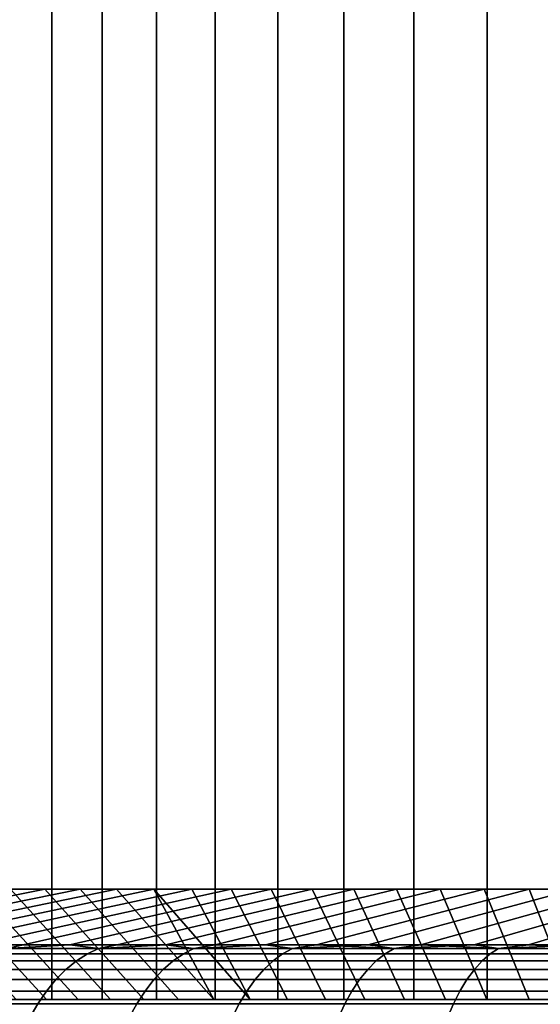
# Model space of a CAD drawing. Header units: metres. Extents: x -109 to 109, y -342 to 66.
# Tile 93 of 256: x -89.31 to -85.21, y -9.04 to -1.28. Entities that reach past the tile are written whole.
import ezdxf

# ---------------------------------------------------------------- set-up
doc = ezdxf.new("R2010")
doc.units = ezdxf.units.M
doc.layers.add('solid_K_24_62_16_000B91', color=7, linetype='CONTINUOUS')

msp = doc.modelspace()

# ---------------------------------------------------------------- linework, layer by layer
at = {"layer": 'solid_K_24_62_16_000B91'}
for points in [[(-89.057365, 21, 7.25), (-89.419594, 21, 6.582862), (-89.419579, -9, 6.582885), (-89.057358, -9, 7.250021)], [(-89.419594, 21, -6.582862), (-89.057365, 21, -7.25), (-89.057358, -9, -7.250021), (-89.419579, -9, -6.582885)], [(-88.660721, 21, 7.897266), (-89.057365, 21, 7.25), (-89.057358, -9, 7.250021), (-88.660713, -9, 7.897281)], [(-89.057365, 21, -7.25), (-88.660721, 21, -7.897266), (-88.660713, -9, -7.897281), (-89.057358, -9, -7.250021)], [(-88.230743, 21, 8.522886), (-88.660721, 21, 7.897266), (-88.660713, -9, 7.897281), (-88.230743, -9, 8.522886)], [(-88.660721, 21, -7.897266), (-88.230743, 21, -8.522886), (-88.230743, -9, -8.522886), (-88.660713, -9, -7.897281)], [(-87.768616, 21, 9.125146), (-88.230743, 21, 8.522886), (-88.230743, -9, 8.522886), (-87.768631, -9, 9.125132)], [(-88.230743, 21, -8.522886), (-87.768616, 21, -9.125146), (-87.768631, -9, -9.125132), (-88.230743, -9, -8.522886)], [(-87.275597, 21, 9.702394), (-87.768616, 21, 9.125146), (-87.768631, -9, 9.125132), (-87.27562, -9, 9.702374)], [(-87.768616, 21, -9.125146), (-87.275597, 21, -9.702394), (-87.27562, -9, -9.702374), (-87.768631, -9, -9.125132)], [(-86.753052, 21, 10.253048), (-87.275597, 21, 9.702394), (-87.27562, -9, 9.702374), (-86.753067, -9, 10.25303)], [(-87.275597, 21, -9.702394), (-86.753052, 21, -10.253048), (-86.753067, -9, -10.25303), (-87.27562, -9, -9.702374)], [(-86.202393, 21, 10.7756), (-86.753052, 21, 10.253048), (-86.753067, -9, 10.25303), (-86.202408, -9, 10.775585)], [(-86.753052, 21, -10.253048), (-86.202393, 21, -10.7756), (-86.202408, -9, -10.775585), (-86.753067, -9, -10.25303)], [(-85.625145, 21, 11.268617), (-86.202393, 21, 10.7756), (-86.202408, -9, 10.775585), (-85.625153, -9, 11.268608)], [(-86.202393, 21, -10.7756), (-85.625145, 21, -11.268617), (-85.625153, -9, -11.268608), (-86.202408, -9, -10.775585)], [(-85.022888, 21, 11.730746), (-85.625145, 21, 11.268617), (-85.625153, -9, 11.268608), (-85.022888, -9, 11.730745)], [(-85.625145, 21, -11.268617), (-85.022888, 21, -11.730746), (-85.022888, -9, -11.730745), (-85.625153, -9, -11.268608)], [(-91.318947, -8.566907, -12.782911), (-91.628189, -8.566907, -12.415386), (-89.382118, -8.128272, -10.503947), (-89.1119, -8.128272, -10.8269)], [(-91.318947, -8.566907, 12.782911), (-89.1119, -8.128272, 10.8269), (-89.382118, -8.128272, 10.503947), (-91.628189, -8.566907, 12.415386)], [(-91.000771, -8.566907, -13.142737), (-91.318947, -8.566907, -12.782911), (-89.1119, -8.128272, -10.8269), (-88.833534, -8.128272, -11.142969)], [(-91.000771, -8.566907, 13.142737), (-88.833534, -8.128272, 11.142969), (-89.1119, -8.128272, 10.8269), (-91.318947, -8.566907, 12.782911)], [(-90.673866, -8.566907, -13.494646), (-91.000771, -8.566907, -13.142737), (-88.833534, -8.128272, -11.142969), (-88.547287, -8.128272, -11.451841)], [(-90.673866, -8.566907, 13.494646), (-88.547287, -8.128272, 11.451841), (-88.833534, -8.128272, 11.142969), (-91.000771, -8.566907, 13.142737)], [(-90.338425, -8.566907, -13.838427), (-90.673866, -8.566907, -13.494646), (-88.547287, -8.128272, -11.451841), (-88.253365, -8.128272, -11.753309)], [(-90.673866, -8.566907, 13.494646), (-90.338417, -8.566907, 13.838427), (-88.253365, -8.128272, 11.753309), (-88.547287, -8.128272, 11.451841)], [(-89.994644, -8.566907, -14.17387), (-90.338425, -8.566907, -13.838427), (-88.253365, -8.128272, -11.753309), (-87.951851, -8.128272, -12.047283)], [(-90.338417, -8.566907, 13.838427), (-89.994644, -8.566907, 14.173871), (-87.951851, -8.128272, 12.047283), (-88.253365, -8.128272, 11.753309)], [(-89.097511, -9, -9.453315), (-89.897575, -8.128272, -9.838026), (-90.14254, -8.128272, -9.495418), (-89.336693, -9, -9.125881)], [(-89.097511, -9, 9.453315), (-89.336693, -9, 9.125881), (-90.14254, -8.128272, 9.495418), (-89.897575, -8.128272, 9.838026)], [(-89.994644, -8.566907, -14.17387), (-87.951851, -8.128272, -12.047283), (-87.642937, -8.128272, -12.333566), (-89.642731, -8.566907, -14.500777)], [(-89.994644, -8.566907, 14.173871), (-89.642731, -8.566907, 14.500777), (-87.642937, -8.128272, 12.333566), (-87.951851, -8.128272, 12.047283)], [(-88.849876, -9, -9.774611), (-89.644035, -8.128272, -10.174291), (-89.897575, -8.128272, -9.838026), (-89.097511, -9, -9.453315)], [(-88.849876, -9, 9.774611), (-89.097511, -9, 9.453315), (-89.897575, -8.128272, 9.838026), (-89.644035, -8.128272, 10.174291)], [(-88.594124, -9, -10.089337), (-89.382118, -8.128272, -10.503947), (-89.644035, -8.128272, -10.174291), (-88.849876, -9, -9.774611)], [(-88.594124, -9, 10.089337), (-88.849876, -9, 9.774611), (-89.644035, -8.128272, 10.174291), (-89.382118, -8.128272, 10.503947)], [(-89.642731, -8.566907, -14.500777), (-87.642937, -8.128272, -12.333566), (-87.326927, -8.128272, -12.611881), (-89.282906, -8.566907, -14.818949)], [(-89.642731, -8.566907, 14.500777), (-89.282906, -8.566907, 14.818949), (-87.326927, -8.128272, 12.611881), (-87.642937, -8.128272, 12.333566)], [(-88.330315, -9, -10.397408), (-89.1119, -8.128272, -10.8269), (-89.382118, -8.128272, -10.503947), (-88.594124, -9, -10.089337)], [(-88.330315, -9, 10.397408), (-88.594124, -9, 10.089337), (-89.382118, -8.128272, 10.503947), (-89.1119, -8.128272, 10.8269)], [(-89.282906, -8.566907, -14.818949), (-87.326927, -8.128272, -12.611881), (-87.004005, -8.128272, -12.882071), (-88.915382, -8.566907, -15.128193)], [(-89.282906, -8.566907, 14.818949), (-88.915382, -8.566907, 15.128194), (-87.004005, -8.128272, 12.882071), (-87.326927, -8.128272, 12.611881)], [(-88.058731, -9, -10.698517), (-88.833534, -8.128272, -11.142969), (-89.1119, -8.128272, -10.8269), (-88.330315, -9, -10.397408)], [(-88.058731, -9, 10.698517), (-88.330315, -9, 10.397408), (-89.1119, -8.128272, 10.8269), (-88.833534, -8.128272, 11.142969)], [(-88.915382, -8.566907, -15.128193), (-87.004005, -8.128272, -12.882071), (-86.674278, -8.128272, -13.144044), (-88.540375, -8.566907, -15.428326)], [(-88.915382, -8.566907, 15.128194), (-88.540375, -8.566907, 15.428326), (-86.674278, -8.128272, 13.144044), (-87.004005, -8.128272, 12.882071)], [(-87.779381, -9, -10.992635), (-88.547287, -8.128272, -11.451841), (-88.833534, -8.128272, -11.142969), (-88.058731, -9, -10.698517)], [(-87.779381, -9, 10.992635), (-88.058731, -9, 10.698517), (-88.833534, -8.128272, 11.142969), (-88.547287, -8.128272, 11.451841)], [(-87.779381, -9, -10.992635), (-88.253365, -8.128272, -11.753309), (-88.547287, -8.128272, -11.451841)], [(-87.492638, -9, 11.279381), (-87.779381, -9, 10.992635), (-88.547287, -8.128272, 11.451841), (-88.253365, -8.128272, 11.753309)], [(-88.540375, -8.566907, -15.428326), (-86.674278, -8.128272, -13.144044), (-86.337997, -8.128272, -13.3976), (-88.158119, -8.566907, -15.719164)], [(-88.540375, -8.566907, 15.428326), (-88.158119, -8.566907, 15.719164), (-86.337997, -8.128272, 13.3976), (-86.674278, -8.128272, 13.144044)], [(-87.779381, -9, -10.992635), (-87.492638, -9, -11.279381), (-87.951851, -8.128272, -12.047283), (-88.253365, -8.128272, -11.753309)], [(-87.492638, -9, 11.279381), (-88.253365, -8.128272, 11.753309), (-87.951851, -8.128272, 12.047283)], [(-88.158119, -8.566907, -15.719164), (-86.337997, -8.128272, -13.3976), (-85.995461, -8.128272, -13.642509), (-87.768845, -8.566907, -16.000534)], [(-88.158119, -8.566907, 15.719164), (-87.768845, -8.566907, 16.000534), (-85.995461, -8.128272, 13.642509), (-86.337997, -8.128272, 13.3976)], [(-87.492638, -9, -11.279381), (-87.198517, -9, -11.558728), (-87.642937, -8.128272, -12.333566), (-87.951851, -8.128272, -12.047283)], [(-87.492638, -9, 11.279381), (-87.951851, -8.128272, 12.047283), (-87.642937, -8.128272, 12.333566), (-87.198517, -9, 11.558728)], [(-87.768845, -8.566907, -16.000534), (-85.995461, -8.128272, -13.642509), (-85.646851, -8.128272, -13.878651), (-87.37278, -8.566907, -16.272266)], [(-87.768845, -8.566907, 16.000534), (-87.37278, -8.566907, 16.272266), (-85.646851, -8.128272, 13.878651), (-85.995461, -8.128272, 13.642509)], [(-87.198517, -9, -11.558728), (-86.897408, -9, -11.830317), (-87.326927, -8.128272, -12.611881), (-87.642937, -8.128272, -12.333566)], [(-87.198517, -9, 11.558728), (-87.642937, -8.128272, 12.333566), (-87.326927, -8.128272, 12.611881), (-86.897408, -9, 11.830317)], [(-87.37278, -8.566907, -16.272266), (-85.646851, -8.128272, -13.878651), (-85.292305, -8.128272, -14.105927), (-86.970161, -8.566907, -16.534197)], [(-87.37278, -8.566907, 16.272266), (-86.970161, -8.566907, 16.534197), (-85.292305, -8.128272, 14.105927), (-85.646851, -8.128272, 13.878651)], [(-86.897408, -9, -11.830317), (-86.58934, -9, -12.094121), (-87.004005, -8.128272, -12.882071), (-87.326927, -8.128272, -12.611881)], [(-86.897408, -9, 11.830317), (-87.326927, -8.128272, 12.611881), (-87.004005, -8.128272, 12.882071), (-86.58934, -9, 12.094121)], [(-86.58934, -9, -12.094121), (-86.274612, -9, -12.349874), (-86.674278, -8.128272, -13.144044), (-87.004005, -8.128272, -12.882071)], [(-86.58934, -9, 12.094121), (-87.004005, -8.128272, 12.882071), (-86.674278, -8.128272, 13.144044), (-86.274612, -9, 12.349874)], [(-86.970161, -8.566907, -16.534197), (-85.292305, -8.128272, -14.105927), (-84.932106, -8.128272, -14.324154), (-86.561241, -8.566907, -16.786167)], [(-86.970161, -8.566907, 16.534197), (-86.561241, -8.566907, 16.786167), (-84.932106, -8.128272, 14.324154), (-85.292305, -8.128272, 14.105927)], [(-86.274612, -9, -12.349874), (-85.953316, -9, -12.597512), (-86.337997, -8.128272, -13.3976), (-86.674278, -8.128272, -13.144044)], [(-86.274612, -9, 12.349874), (-86.674278, -8.128272, 13.144044), (-86.337997, -8.128272, 13.3976), (-85.953316, -9, 12.597512)], [(-86.561241, -8.566907, -16.786167), (-84.932106, -8.128272, -14.324154), (-84.566566, -8.128272, -14.533149), (-86.146255, -8.566907, -17.028027)], [(-86.561241, -8.566907, 16.786167), (-86.146255, -8.566907, 17.028027), (-84.566566, -8.128272, 14.533149), (-84.932106, -8.128272, 14.324154)], [(-85.953316, -9, -12.597512), (-85.625885, -9, -12.836697), (-85.995461, -8.128272, -13.642509), (-86.337997, -8.128272, -13.3976)], [(-85.953316, -9, 12.597512), (-86.337997, -8.128272, 13.3976), (-85.995461, -8.128272, 13.642509), (-85.625885, -9, 12.836697)], [(-86.146255, -8.566907, -17.028027), (-84.566566, -8.128272, -14.533149), (-84.195839, -8.128272, -14.732818), (-85.725464, -8.566907, -17.259628)], [(-86.146255, -8.566907, 17.028027), (-85.725464, -8.566907, 17.259628), (-84.195839, -8.128272, 14.732818), (-84.566566, -8.128272, 14.533149)], [(-85.625885, -9, -12.836697), (-85.292358, -9, -13.067398), (-85.646851, -8.128272, -13.878651), (-85.995461, -8.128272, -13.642509)], [(-85.625885, -9, 12.836697), (-85.995461, -8.128272, 13.642509), (-85.646851, -8.128272, 13.878651), (-85.292358, -9, 13.067398)], [(-85.725464, -8.566907, -17.259628), (-84.195839, -8.128272, -14.732818), (-83.820114, -8.128272, -14.923061), (-85.29911, -8.566907, -17.480835)], [(-85.725464, -8.566907, 17.259628), (-85.29911, -8.566907, 17.480835), (-83.820114, -8.128272, 14.923061), (-84.195839, -8.128272, 14.732818)], [(-85.292358, -9, -13.067398), (-84.952965, -9, -13.289462), (-85.292305, -8.128272, -14.105927), (-85.646851, -8.128272, -13.878651)], [(-85.292358, -9, 13.067398), (-85.646851, -8.128272, 13.878651), (-85.292305, -8.128272, 14.105927), (-84.952965, -9, 13.289462)], [(-85.29911, -8.566907, -17.480835), (-83.820114, -8.128272, -14.923061), (-83.439705, -8.128272, -15.103721), (-84.867455, -8.566907, -17.691511)], [(-85.29911, -8.566907, 17.480835), (-84.867455, -8.566907, 17.691511), (-83.439705, -8.128272, 15.103721), (-83.820114, -8.128272, 14.923061)], [(-84.952965, -9, -13.289462), (-84.607925, -9, -13.502743), (-84.932106, -8.128272, -14.324154), (-85.292305, -8.128272, -14.105927)], [(-84.952965, -9, 13.289462), (-85.292305, -8.128272, 14.105927), (-84.932106, -8.128272, 14.324154), (-84.607925, -9, 13.502743)], [(-89.410721, -8.596738, 14.899768), (-89.282906, -8.566907, 14.818949), (-89.642731, -8.566907, 14.500777)], [(-89.410721, -8.596738, -14.899768), (-89.642731, -8.566907, -14.500777), (-89.282906, -8.566907, -14.818949)], [(-89.504837, -8.639763, 15.008383), (-88.775978, -8.639763, 15.610179), (-88.687141, -8.596738, 15.497209), (-89.410721, -8.596738, 14.899768)], [(-88.775978, -8.639763, -15.610179), (-89.504837, -8.639763, -15.008383), (-89.410721, -8.596738, -14.899768), (-88.687141, -8.596738, -15.497209)], [(-89.410721, -8.596738, 14.899768), (-88.687141, -8.596738, 15.497209), (-88.915382, -8.566907, 15.128194), (-89.282906, -8.566907, 14.818949)], [(-89.410721, -8.596738, -14.899768), (-89.282906, -8.566907, -14.818949), (-88.915382, -8.566907, -15.128193)], [(-88.687141, -8.596738, -15.497209), (-89.410721, -8.596738, -14.899768), (-88.915382, -8.566907, -15.128193)], [(-88.687141, -8.596738, 15.497209), (-88.540375, -8.566907, 15.428326), (-88.915382, -8.566907, 15.128194)], [(-88.687141, -8.596738, -15.497209), (-88.915382, -8.566907, -15.128193), (-88.540375, -8.566907, -15.428326)], [(-88.775978, -8.639763, 15.610179), (-88.01931, -8.639763, 16.176613), (-87.935951, -8.596738, 16.059544), (-88.687141, -8.596738, 15.497209)], [(-88.01931, -8.639763, -16.176613), (-88.775978, -8.639763, -15.610179), (-88.687141, -8.596738, -15.497209), (-87.935951, -8.596738, -16.059544)], [(-88.687141, -8.596738, 15.497209), (-87.935951, -8.596738, 16.059544), (-88.158119, -8.566907, 15.719164), (-88.540375, -8.566907, 15.428326)], [(-88.687141, -8.596738, -15.497209), (-88.540375, -8.566907, -15.428326), (-88.158119, -8.566907, -15.719164)], [(-87.935951, -8.596738, -16.059544), (-88.687141, -8.596738, -15.497209), (-88.158119, -8.566907, -15.719164)], [(-87.935951, -8.596738, 16.059544), (-87.768845, -8.566907, 16.000534), (-88.158119, -8.566907, 15.719164)], [(-87.935951, -8.596738, -16.059544), (-88.158119, -8.566907, -15.719164), (-87.768845, -8.566907, -16.000534)], [(-88.01931, -8.639763, 16.176613), (-87.236549, -8.639763, 16.7064), (-87.158852, -8.596738, 16.585497), (-87.935951, -8.596738, 16.059544)], [(-87.236549, -8.639763, -16.7064), (-88.01931, -8.639763, -16.176613), (-87.935951, -8.596738, -16.059544), (-87.158852, -8.596738, -16.585497)], [(-87.935951, -8.596738, 16.059544), (-87.158852, -8.596738, 16.585497), (-87.37278, -8.566907, 16.272266), (-87.768845, -8.566907, 16.000534)], [(-87.935951, -8.596738, -16.059544), (-87.768845, -8.566907, -16.000534), (-87.37278, -8.566907, -16.272266)], [(-87.158852, -8.596738, -16.585497), (-87.935951, -8.596738, -16.059544), (-87.37278, -8.566907, -16.272266)], [(-87.158852, -8.596738, 16.585497), (-86.970161, -8.566907, 16.534197), (-87.37278, -8.566907, 16.272266)], [(-87.158852, -8.596738, -16.585497), (-87.37278, -8.566907, -16.272266), (-86.970161, -8.566907, -16.534197)], [(-87.236549, -8.639763, 16.7064), (-86.429466, -8.639763, 17.198343), (-86.357613, -8.596738, 17.073879), (-87.158852, -8.596738, 16.585497)], [(-86.429466, -8.639763, -17.198343), (-87.236549, -8.639763, -16.7064), (-87.158852, -8.596738, -16.585497), (-86.357613, -8.596738, -17.073879)], [(-87.158852, -8.596738, 16.585497), (-86.357613, -8.596738, 17.073879), (-86.970161, -8.566907, 16.534197)], [(-87.158852, -8.596738, -16.585497), (-86.970161, -8.566907, -16.534197), (-86.561241, -8.566907, -16.786167)], [(-86.357613, -8.596738, -17.073879), (-87.158852, -8.596738, -16.585497), (-86.561241, -8.566907, -16.786167)], [(-86.357613, -8.596738, 17.073879), (-86.561241, -8.566907, 16.786167), (-86.970161, -8.566907, 16.534197)], [(-86.357613, -8.596738, 17.073879), (-86.146255, -8.566907, 17.028027), (-86.561241, -8.566907, 16.786167)], [(-86.357613, -8.596738, -17.073879), (-86.561241, -8.566907, -16.786167), (-86.146255, -8.566907, -17.028027)], [(-86.429466, -8.639763, 17.198343), (-85.599892, -8.639763, 17.651327), (-85.534035, -8.596738, 17.523584), (-86.357613, -8.596738, 17.073879)], [(-85.599892, -8.639763, -17.651327), (-86.429466, -8.639763, -17.198343), (-86.357613, -8.596738, -17.073879), (-85.534035, -8.596738, -17.523584)], [(-86.357613, -8.596738, 17.073879), (-85.534035, -8.596738, 17.523584), (-86.146255, -8.566907, 17.028027)], [(-86.357613, -8.596738, -17.073879), (-86.146255, -8.566907, -17.028027), (-85.725464, -8.566907, -17.259628)], [(-85.534035, -8.596738, -17.523584), (-86.357613, -8.596738, -17.073879), (-85.725464, -8.566907, -17.259628)], [(-85.534035, -8.596738, 17.523584), (-85.725464, -8.566907, 17.259628), (-86.146255, -8.566907, 17.028027)], [(-85.534035, -8.596738, 17.523584), (-85.29911, -8.566907, 17.480835), (-85.725464, -8.566907, 17.259628)], [(-85.534035, -8.596738, -17.523584), (-85.725464, -8.566907, -17.259628), (-85.29911, -8.566907, -17.480835)], [(-85.599892, -8.639763, 17.651327), (-84.749702, -8.639763, 18.064325), (-84.689995, -8.596738, 17.933594), (-85.534035, -8.596738, 17.523584)], [(-84.749702, -8.639763, -18.064325), (-85.599892, -8.639763, -17.651327), (-85.534035, -8.596738, -17.523584), (-84.689995, -8.596738, -17.933594)], [(-85.534035, -8.596738, 17.523584), (-84.689995, -8.596738, 17.933594), (-85.29911, -8.566907, 17.480835)], [(-85.534035, -8.596738, -17.523584), (-85.29911, -8.566907, -17.480835), (-84.867455, -8.566907, -17.691511)], [(-84.689995, -8.596738, -17.933594), (-85.534035, -8.596738, -17.523584), (-84.867455, -8.566907, -17.691511)], [(-84.689995, -8.596738, 17.933594), (-84.867455, -8.566907, 17.691511), (-85.29911, -8.566907, 17.480835)], [(-89.5961, -8.695292, 15.113708), (-88.862129, -8.695292, 15.719728), (-88.775978, -8.639763, 15.610179), (-89.504837, -8.639763, 15.008383)], [(-88.862129, -8.695292, -15.719728), (-89.5961, -8.695292, -15.113708), (-89.504837, -8.639763, -15.008383), (-88.775978, -8.639763, -15.610179)], [(-88.862129, -8.695292, 15.719728), (-88.100151, -8.695292, 16.290136), (-88.01931, -8.639763, 16.176613), (-88.775978, -8.639763, 15.610179)], [(-88.100151, -8.695292, -16.290136), (-88.862129, -8.695292, -15.719728), (-88.775978, -8.639763, -15.610179), (-88.01931, -8.639763, -16.176613)], [(-88.100151, -8.695292, 16.290136), (-87.311897, -8.695292, 16.823643), (-87.236549, -8.639763, 16.7064), (-88.01931, -8.639763, 16.176613)], [(-87.311897, -8.695292, -16.823643), (-88.100151, -8.695292, -16.290136), (-88.01931, -8.639763, -16.176613), (-87.236549, -8.639763, -16.7064)], [(-87.311897, -8.695292, 16.823643), (-86.499153, -8.695292, 17.319038), (-86.429466, -8.639763, 17.198343), (-87.236549, -8.639763, 16.7064)], [(-86.499153, -8.695292, -17.319038), (-87.311897, -8.695292, -16.823643), (-87.236549, -8.639763, -16.7064), (-86.429466, -8.639763, -17.198343)], [(-86.499153, -8.695292, 17.319038), (-85.66375, -8.695292, 17.7752), (-85.599892, -8.639763, 17.651327), (-86.429466, -8.639763, 17.198343)], [(-85.66375, -8.695292, -17.7752), (-86.499153, -8.695292, -17.319038), (-86.429466, -8.639763, -17.198343), (-85.599892, -8.639763, -17.651327)], [(-85.66375, -8.695292, 17.7752), (-84.807594, -8.695292, 18.191095), (-84.749702, -8.639763, 18.064325), (-85.599892, -8.639763, 17.651327)], [(-84.807594, -8.695292, -18.191095), (-85.66375, -8.695292, -17.7752), (-85.599892, -8.639763, -17.651327), (-84.749702, -8.639763, -18.064325)], [(-89.767265, -8.842033, 15.311242), (-89.023705, -8.842033, 15.925182), (-88.944916, -8.76289, 15.825002), (-89.683807, -8.76289, 15.214925)], [(-89.023705, -8.842033, -15.925182), (-89.767265, -8.842033, -15.311242), (-89.683807, -8.76289, -15.214925), (-88.944916, -8.76289, -15.825002)], [(-89.683807, -8.76289, 15.214925), (-88.944916, -8.76289, 15.825002), (-88.862129, -8.695292, 15.719728), (-89.5961, -8.695292, 15.113708)], [(-88.944916, -8.76289, -15.825002), (-89.683807, -8.76289, -15.214925), (-89.5961, -8.695292, -15.113708), (-88.862129, -8.695292, -15.719728)], [(-89.023705, -8.842033, 15.925182), (-88.251762, -8.842033, 16.503046), (-88.177841, -8.76289, 16.399231), (-88.944916, -8.76289, 15.825002)], [(-88.251762, -8.842033, -16.503046), (-89.023705, -8.842033, -15.925182), (-88.944916, -8.76289, -15.825002), (-88.177841, -8.76289, -16.399231)], [(-88.944916, -8.76289, 15.825002), (-88.177841, -8.76289, 16.399231), (-88.100151, -8.695292, 16.290136), (-88.862129, -8.695292, 15.719728)], [(-88.177841, -8.76289, -16.399231), (-88.944916, -8.76289, -15.825002), (-88.862129, -8.695292, -15.719728), (-88.100151, -8.695292, -16.290136)], [(-88.251762, -8.842033, 16.503046), (-87.453209, -8.842033, 17.043526), (-87.384308, -8.76289, 16.93631), (-88.177841, -8.76289, 16.399231)], [(-87.453209, -8.842033, -17.043526), (-88.251762, -8.842033, -16.503046), (-88.177841, -8.76289, -16.399231), (-87.384308, -8.76289, -16.93631)], [(-88.177841, -8.76289, 16.399231), (-87.384308, -8.76289, 16.93631), (-87.311897, -8.695292, 16.823643), (-88.100151, -8.695292, 16.290136)], [(-87.384308, -8.76289, -16.93631), (-88.177841, -8.76289, -16.399231), (-88.100151, -8.695292, -16.290136), (-87.311897, -8.695292, -16.823643)], [(-87.453209, -8.842033, 17.043526), (-86.629837, -8.842033, 17.545395), (-86.566116, -8.76289, 17.435022), (-87.384308, -8.76289, 16.93631)], [(-86.629837, -8.842033, -17.545395), (-87.453209, -8.842033, -17.043526), (-87.384308, -8.76289, -16.93631), (-86.566116, -8.76289, -17.435022)], [(-87.384308, -8.76289, 16.93631), (-86.566116, -8.76289, 17.435022), (-86.499153, -8.695292, 17.319038), (-87.311897, -8.695292, 16.823643)], [(-86.566116, -8.76289, -17.435022), (-87.384308, -8.76289, -16.93631), (-87.311897, -8.695292, -16.823643), (-86.499153, -8.695292, -17.319038)], [(-86.629837, -8.842033, 17.545395), (-85.783524, -8.842033, 18.007519), (-85.725121, -8.76289, 17.894239), (-86.566116, -8.76289, 17.435022)], [(-85.783524, -8.842033, -18.007519), (-86.629837, -8.842033, -17.545395), (-86.566116, -8.76289, -17.435022), (-85.725121, -8.76289, -17.894239)], [(-86.566116, -8.76289, 17.435022), (-85.725121, -8.76289, 17.894239), (-85.66375, -8.695292, 17.7752), (-86.499153, -8.695292, 17.319038)], [(-85.725121, -8.76289, -17.894239), (-86.566116, -8.76289, -17.435022), (-86.499153, -8.695292, -17.319038), (-85.66375, -8.695292, -17.7752)], [(-85.783524, -8.842033, 18.007519), (-84.916176, -8.842033, 18.42885), (-84.863228, -8.76289, 18.312922), (-85.725121, -8.76289, 17.894239)], [(-84.916176, -8.842033, -18.42885), (-85.783524, -8.842033, -18.007519), (-85.725121, -8.76289, -17.894239), (-84.863228, -8.76289, -18.312922)], [(-85.725121, -8.76289, 17.894239), (-84.863228, -8.76289, 18.312922), (-84.807594, -8.695292, 18.191095), (-85.66375, -8.695292, 17.7752)], [(-84.863228, -8.76289, -18.312922), (-85.725121, -8.76289, -17.894239), (-85.66375, -8.695292, -17.7752), (-84.807594, -8.695292, -18.191095)], [(-89.845833, -8.932103, 15.401912), (-89.097862, -8.932103, 16.019487), (-89.023705, -8.842033, 15.925182), (-89.767265, -8.842033, 15.311242)], [(-89.097862, -8.932103, -16.019487), (-89.845833, -8.932103, -15.401912), (-89.767265, -8.842033, -15.311242), (-89.023705, -8.842033, -15.925182)], [(-89.097862, -8.932103, 16.019487), (-88.321358, -8.932103, 16.600773), (-88.251762, -8.842033, 16.503046), (-89.023705, -8.842033, 15.925182)], [(-88.321358, -8.932103, -16.600773), (-89.097862, -8.932103, -16.019487), (-89.023705, -8.842033, -15.925182), (-88.251762, -8.842033, -16.503046)], [(-88.321358, -8.932103, 16.600773), (-87.518074, -8.932103, 17.144453), (-87.453209, -8.842033, 17.043526), (-88.251762, -8.842033, 16.503046)], [(-87.518074, -8.932103, -17.144453), (-88.321358, -8.932103, -16.600773), (-88.251762, -8.842033, -16.503046), (-87.453209, -8.842033, -17.043526)], [(-87.518074, -8.932103, 17.144453), (-86.689827, -8.932103, 17.649294), (-86.629837, -8.842033, 17.545395), (-87.453209, -8.842033, 17.043526)], [(-86.689827, -8.932103, -17.649294), (-87.518074, -8.932103, -17.144453), (-87.453209, -8.842033, -17.043526), (-86.629837, -8.842033, -17.545395)], [(-86.689827, -8.932103, 17.649294), (-85.838493, -8.932103, 18.114155), (-85.783524, -8.842033, 18.007519), (-86.629837, -8.842033, 17.545395)], [(-85.838493, -8.932103, -18.114155), (-86.689827, -8.932103, -17.649294), (-86.629837, -8.842033, -17.545395), (-85.783524, -8.842033, -18.007519)], [(-85.838493, -8.932103, 18.114155), (-84.966011, -8.932103, 18.537981), (-84.916176, -8.842033, 18.42885), (-85.783524, -8.842033, 18.007519)], [(-84.966011, -8.932103, -18.537981), (-85.838493, -8.932103, -18.114155), (-85.783524, -8.842033, -18.007519), (-84.916176, -8.842033, -18.42885)], [(-89.918892, -9.0324, 15.486227), (-89.166832, -9.0324, 16.107183), (-89.097862, -8.932103, 16.019487), (-89.845833, -8.932103, 15.401912)], [(-89.166832, -9.0324, -16.107183), (-89.918892, -9.0324, -15.486227), (-89.845833, -8.932103, -15.401912), (-89.097862, -8.932103, -16.019487)], [(-89.057358, -9, -7.250021), (-89.336693, -9, -9.125881), (-89.567398, -9, -8.792361), (-89.419579, -9, -6.582885)], [(-89.057358, -9, 7.250021), (-89.419579, -9, 6.582885), (-89.336693, -9, 9.125881), (-89.097511, -9, 9.453315)], [(-89.057358, -9, -7.250021), (-89.097511, -9, -9.453315), (-89.336693, -9, -9.125881)], [(-89.166832, -9.0324, 16.107183), (-88.38607, -9.0324, 16.69165), (-88.321358, -8.932103, 16.600773), (-89.097862, -8.932103, 16.019487)], [(-88.38607, -9.0324, -16.69165), (-89.166832, -9.0324, -16.107183), (-89.097862, -8.932103, -16.019487), (-88.321358, -8.932103, -16.600773)], [(-88.660713, -9, 7.897281), (-89.057358, -9, 7.250021), (-89.097511, -9, 9.453315), (-88.849876, -9, 9.774611)], [(-88.660713, -9, -7.897281), (-88.849876, -9, -9.774611), (-89.097511, -9, -9.453315), (-89.057358, -9, -7.250021)], [(-88.660713, -9, 7.897281), (-88.849876, -9, 9.774611), (-88.594124, -9, 10.089337)], [(-88.230743, -9, -8.522886), (-88.594124, -9, -10.089337), (-88.849876, -9, -9.774611), (-88.660713, -9, -7.897281)], [(-88.230743, -9, 8.522886), (-88.660713, -9, 7.897281), (-88.594124, -9, 10.089337), (-88.330315, -9, 10.397408)], [(-88.230743, -9, -8.522886), (-88.330315, -9, -10.397408), (-88.594124, -9, -10.089337)], [(-88.38607, -9.0324, 16.69165), (-87.578384, -9.0324, 17.238308), (-87.518074, -8.932103, 17.144453), (-88.321358, -8.932103, 16.600773)], [(-87.578384, -9.0324, -17.238308), (-88.38607, -9.0324, -16.69165), (-88.321358, -8.932103, -16.600773), (-87.518074, -8.932103, -17.144453)], [(-88.230743, -9, 8.522886), (-88.330315, -9, 10.397408), (-88.058731, -9, 10.698517)], [(-87.768631, -9, -9.125132), (-88.058731, -9, -10.698517), (-88.330315, -9, -10.397408), (-88.230743, -9, -8.522886)], [(-87.768631, -9, 9.125132), (-88.230743, -9, 8.522886), (-88.058731, -9, 10.698517), (-87.779381, -9, 10.992635)], [(-87.768631, -9, -9.125132), (-87.779381, -9, -10.992635), (-88.058731, -9, -10.698517)], [(-87.27562, -9, 9.702374), (-87.768631, -9, 9.125132), (-87.779381, -9, 10.992635), (-87.492638, -9, 11.279381)], [(-87.27562, -9, -9.702374), (-87.492638, -9, -11.279381), (-87.779381, -9, -10.992635), (-87.768631, -9, -9.125132)], [(-87.578384, -9.0324, 17.238308), (-86.745605, -9.0324, 17.745913), (-86.689827, -8.932103, 17.649294), (-87.518074, -8.932103, 17.144453)], [(-86.745605, -9.0324, -17.745913), (-87.578384, -9.0324, -17.238308), (-87.518074, -8.932103, -17.144453), (-86.689827, -8.932103, -17.649294)], [(-87.27562, -9, 9.702374), (-87.492638, -9, 11.279381), (-87.198517, -9, 11.558728)], [(-86.753067, -9, -10.25303), (-87.198517, -9, -11.558728), (-87.492638, -9, -11.279381), (-87.27562, -9, -9.702374)], [(-86.753067, -9, 10.25303), (-87.27562, -9, 9.702374), (-87.198517, -9, 11.558728), (-86.897408, -9, 11.830317)], [(-86.753067, -9, -10.25303), (-86.897408, -9, -11.830317), (-87.198517, -9, -11.558728)], [(-86.753067, -9, 10.25303), (-86.897408, -9, 11.830317), (-86.58934, -9, 12.094121)], [(-86.202408, -9, -10.775585), (-86.58934, -9, -12.094121), (-86.897408, -9, -11.830317), (-86.753067, -9, -10.25303)], [(-86.202408, -9, 10.775585), (-86.753067, -9, 10.25303), (-86.58934, -9, 12.094121), (-86.274612, -9, 12.349874)], [(-86.745605, -9.0324, 17.745913), (-85.889618, -9.0324, 18.213318), (-85.838493, -8.932103, 18.114155), (-86.689827, -8.932103, 17.649294)], [(-85.889618, -9.0324, -18.213318), (-86.745605, -9.0324, -17.745913), (-86.689827, -8.932103, -17.649294), (-85.838493, -8.932103, -18.114155)], [(-86.202408, -9, -10.775585), (-86.274612, -9, -12.349874), (-86.58934, -9, -12.094121)], [(-86.202408, -9, 10.775585), (-86.274612, -9, 12.349874), (-85.953316, -9, 12.597512)], [(-85.625153, -9, -11.268608), (-85.953316, -9, -12.597512), (-86.274612, -9, -12.349874), (-86.202408, -9, -10.775585)], [(-85.625153, -9, 11.268608), (-86.202408, -9, 10.775585), (-85.953316, -9, 12.597512), (-85.625885, -9, 12.836697)], [(-85.625153, -9, -11.268608), (-85.625885, -9, -12.836697), (-85.953316, -9, -12.597512)], [(-85.889618, -9.0324, 18.213318), (-85.01236, -9.0324, 18.639465), (-84.966011, -8.932103, 18.537981), (-85.838493, -8.932103, 18.114155)], [(-85.01236, -9.0324, -18.639465), (-85.889618, -9.0324, -18.213318), (-85.838493, -8.932103, -18.114155), (-84.966011, -8.932103, -18.537981)], [(-85.022888, -9, 11.730745), (-85.625153, -9, 11.268608), (-85.625885, -9, 12.836697), (-85.292358, -9, 13.067398)], [(-85.022888, -9, -11.730745), (-85.292358, -9, -13.067398), (-85.625885, -9, -12.836697), (-85.625153, -9, -11.268608)], [(-85.022888, -9, 11.730745), (-85.292358, -9, 13.067398), (-84.952965, -9, 13.289462)], [(-84.397255, -9, -12.160728), (-84.952965, -9, -13.289462), (-85.292358, -9, -13.067398), (-85.022888, -9, -11.730745)], [(-89.985878, -9.142142, 15.563532), (-89.230057, -9.142142, 16.187588), (-89.166832, -9.0324, 16.107183), (-89.918892, -9.0324, 15.486227)], [(-89.230057, -9.142142, -16.187588), (-89.985878, -9.142142, -15.563532), (-89.918892, -9.0324, -15.486227), (-89.166832, -9.0324, -16.107183)], [(-89.230057, -9.142142, 16.187588), (-88.445404, -9.142142, 16.774973), (-88.38607, -9.0324, 16.69165), (-89.166832, -9.0324, 16.107183)], [(-88.445404, -9.142142, -16.774973), (-89.230057, -9.142142, -16.187588), (-89.166832, -9.0324, -16.107183), (-88.38607, -9.0324, -16.69165)], [(-88.445404, -9.142142, 16.774973), (-87.63369, -9.142142, 17.324358), (-87.578384, -9.0324, 17.238308), (-88.38607, -9.0324, 16.69165)], [(-87.63369, -9.142142, -17.324358), (-88.445404, -9.142142, -16.774973), (-88.38607, -9.0324, -16.69165), (-87.578384, -9.0324, -17.238308)], [(-87.63369, -9.142142, 17.324358), (-86.796753, -9.142142, 17.834497), (-86.745605, -9.0324, 17.745913), (-87.578384, -9.0324, 17.238308)], [(-86.796753, -9.142142, -17.834497), (-87.63369, -9.142142, -17.324358), (-87.578384, -9.0324, -17.238308), (-86.745605, -9.0324, -17.745913)], [(-86.796753, -9.142142, 17.834497), (-85.936493, -9.142142, 18.304235), (-85.889618, -9.0324, 18.213318), (-86.745605, -9.0324, 17.745913)], [(-85.936493, -9.142142, -18.304235), (-86.796753, -9.142142, -17.834497), (-86.745605, -9.0324, -17.745913), (-85.889618, -9.0324, -18.213318)], [(-85.936493, -9.142142, 18.304235), (-85.054848, -9.142142, 18.73251), (-85.01236, -9.0324, 18.639465), (-85.889618, -9.0324, 18.213318)], [(-85.054848, -9.142142, -18.73251), (-85.936493, -9.142142, -18.304235), (-85.889618, -9.0324, -18.213318), (-85.01236, -9.0324, -18.639465)]]:
    msp.add_3dface(points, dxfattribs=at)

doc.saveas('drawing.dxf')
